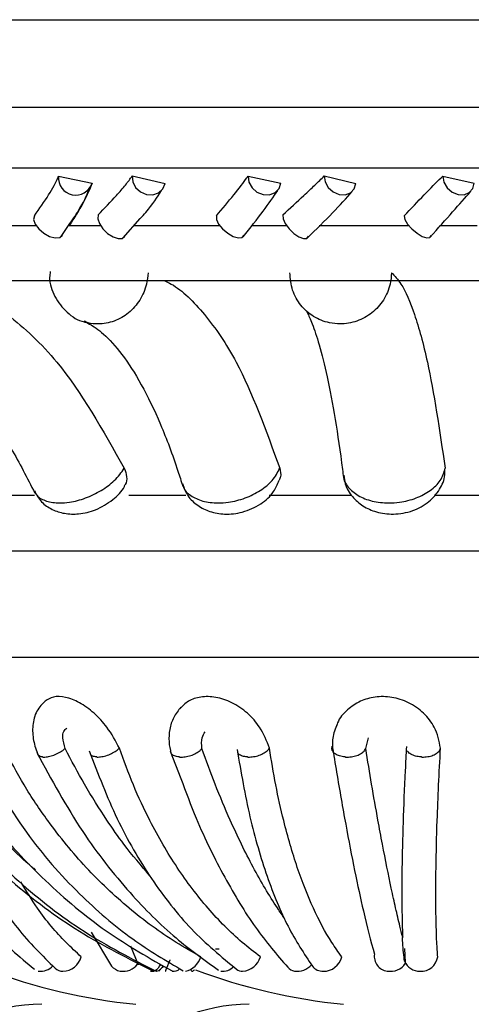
# Model space of a CAD drawing. Header units: millimetres. Extents: x 69 to 135, y 39 to 174.
# Tile 88 of 199: x 72.856 to 73.516, y 117.428 to 118.868. Entities that reach past the tile are written whole.
import ezdxf

# ---------------------------------------------------------------- set-up
doc = ezdxf.new("R2010")
doc.units = ezdxf.units.MM

msp = doc.modelspace()

# ---------------------------------------------------------------- linework, layer by layer
at = {"color": 7, "linetype": 'Continuous', "lineweight": 25}
for p, q in [((71.77203, 118.86784), (75.73189, 118.86784)), ((72.91332, 118.63894), (72.96213, 118.62869)), ((73.02078, 118.63939), (73.0688, 118.62811)), ((73.19019, 118.63894), (73.23805, 118.62869)), ((73.30133, 118.63939), (73.34774, 118.62811)), ((73.4744, 118.63894), (73.52037, 118.62869)), ((73.0077, 118.54875), (73.03267, 118.57704)), ((72.76448, 118.56671), (72.88028, 118.56671)), ((72.91724, 118.55065), (72.92792, 118.5668)), ((72.92881, 118.56671), (72.97456, 118.56671)), ((73.02401, 118.56671), (73.14854, 118.56671)), ((73.1957, 118.56671), (73.19436, 118.56504)), ((73.1957, 118.56671), (73.24644, 118.56671)), ((73.29411, 118.56671), (73.42495, 118.56671)), ((73.4698, 118.56671), (73.52456, 118.56671)), ((71.71732, 118.48655), (75.41645, 118.48655)), ((72.80038, 118.17274), (72.87795, 118.17274)), ((73.01597, 118.17274), (73.09939, 118.17274)), ((73.22099, 118.17274), (73.34014, 118.17274)), ((73.46228, 118.17274), (73.58861, 118.17274)), ((72.71484, 118.09115), (74.59464, 118.09115)), ((72.78588, 117.93553), (74.50896, 117.93553)), ((73.36196, 117.8021), (73.36591, 117.81783)), ((73.0764, 117.79821), (73.09177, 117.75847)), ((72.96061, 117.53356), (72.99066, 117.48404)), ((73.0182, 117.51372), (73.0295, 117.48554)), ((73.14262, 117.50899), (73.14793, 117.50899)), ((73.41873, 117.50948), (73.41963, 117.48914)), ((73.04776, 117.47628), (73.05197, 117.47654)), ((73.05472, 117.47708), (73.05691, 117.47772))]:
    msp.add_line(p, q, dxfattribs=at)
at = {"color": 1, "linetype": 'Continuous', "lineweight": 25}
for p, q in [((71.77203, 118.7399), (75.73189, 118.7399)), ((71.83441, 118.65112), (75.65664, 118.65112))]:
    msp.add_line(p, q, dxfattribs=at)
at = {"color": 7, "linetype": 'Continuous', "lineweight": 25, "flags": 128}
for points in [[(73.02078, 118.63939), (73.02154, 118.63069), (73.02577, 118.6225), (73.03285, 118.61604), (73.04173, 118.61227), (73.05106, 118.61176), (73.05946, 118.61458), (73.06569, 118.62032), (73.0688, 118.62811)], [(73.19019, 118.63894), (73.1913, 118.63027), (73.19583, 118.62217), (73.20311, 118.61585), (73.21204, 118.61227), (73.22129, 118.61196), (73.22947, 118.61497), (73.23535, 118.62084), (73.23805, 118.62869)], [(73.30133, 118.63939), (73.30265, 118.63069), (73.30725, 118.6225), (73.31442, 118.61604), (73.32311, 118.61227), (73.33202, 118.61176), (73.33981, 118.61458), (73.34532, 118.62032), (73.34774, 118.62811)], [(73.4744, 118.63894), (73.47607, 118.63027), (73.48094, 118.62217), (73.48828, 118.61585), (73.49698, 118.61227), (73.50574, 118.61196), (73.51325, 118.61497), (73.51838, 118.62084), (73.52037, 118.62869)], [(72.97124, 118.58237), (72.97047, 118.57685), (72.97281, 118.56977), (72.97787, 118.56221), (72.9849, 118.55534), (72.99278, 118.55024), (73.00032, 118.54768), (73.00634, 118.54806), (73.00991, 118.55132)], [(73.24088, 118.58237), (73.24125, 118.57685), (73.24445, 118.56977), (73.24998, 118.56221), (73.257, 118.55534), (73.26441, 118.55024), (73.27107, 118.54768), (73.27595, 118.54806), (73.2783, 118.55132)], [(72.87786, 118.58088), (72.87674, 118.57555), (72.87898, 118.56885), (72.88422, 118.56182), (72.89167, 118.55555), (72.90016, 118.551), (72.90838, 118.54888), (72.91507, 118.54951), (72.91919, 118.5528)], [(73.14383, 118.58088), (73.14386, 118.57555), (73.14703, 118.56885), (73.15284, 118.56182), (73.1604, 118.55555), (73.16853, 118.551), (73.17599, 118.54888), (73.18162, 118.54951), (73.18455, 118.5528)], [(73.41803, 118.58088), (73.41922, 118.57555), (73.42325, 118.56885), (73.42952, 118.56182), (73.43704, 118.55555), (73.44467, 118.551), (73.45121, 118.54888), (73.45567, 118.54951), (73.45735, 118.5528)], [(73.07579, 117.49324), (73.07557, 117.49273), (73.07374, 117.48828), (73.07216, 117.48432), (73.07092, 117.48101), (73.07005, 117.4785), (73.06961, 117.4769), (73.06962, 117.47629), (73.07006, 117.47668)], [(73.06235, 117.48675), (73.06084, 117.48432), (73.0585, 117.48101), (73.05634, 117.4785), (73.05446, 117.4769), (73.05292, 117.47629), (73.05181, 117.47668)], [(73.06398, 117.48132), (73.06519, 117.48222), (73.06721, 117.48398)]]:
    msp.add_lwpolyline(points, dxfattribs=at)
at = {"color": 7, "linetype": 'Continuous', "lineweight": 25}
for centre, radius, start, end in [((72.93828, 118.63648), 0.02509, 174.36765, 341.92513), ((72.91848, 117.50517), 0.02892, 272.40994, 344.41117), ((73.09215, 117.50569), 0.03009, 282.14739, 344.00433), ((73.17985, 117.50556), 0.02936, 274.39516, 343.87473), ((73.29999, 117.504), 0.02772, 269.80042, 346.22574), ((73.39627, 117.49833), 0.02185, 171.96148, 262.29563), ((73.39804, 117.50309), 0.02683, 259.91846, 325.85168), ((73.44127, 117.50084), 0.02456, 203.63827, 270.35031), ((73.4427, 117.50091), 0.02466, 267.0401, 351.82286), ((73.11311, 118.29138), 0.8677, 249.4587, 264.25877), ((72.88721, 117.50022), 0.02381, 261.41526, 317.9143), ((72.91972, 117.4934), 0.01712, 227.72575, 269.91672), ((73.00653, 117.49665), 0.02027, 218.44902, 260.23026), ((73.00738, 117.50365), 0.02731, 260.95227, 321.5574), ((73.05128, 117.49274), 0.01726, 287.58435, 330.92945), ((73.05355, 117.48206), 0.00855, 317.48476, 336.90789), ((73.08158, 117.48843), 0.01196, 259.14035, 314.9951), ((73.10857, 117.47851), 0.00226, 175.13811, 262.00957), ((73.1059, 117.48401), 0.00809, 286.94973, 319.28401), ((73.41618, 118.29138), 0.8677, 249.57182, 264.25877), ((73.15333, 117.49781), 0.02137, 261.47797, 316.61489), ((73.18216, 117.49098), 0.01471, 233.21925, 269.76153), ((73.26139, 117.49467), 0.01831, 222.94906, 259.44306), ((73.26199, 117.5032), 0.02681, 261.51236, 319.97139), ((73.29981, 117.49688), 0.0206, 220.11921, 270.23893), ((72.88881, 117.17804), 0.25, 90, 180), ((73.19189, 117.17804), 0.25, 90, 180)]:
    msp.add_arc(centre, radius, start, end, dxfattribs=at)
for points, knots in [([(72.87786, 118.58088), (72.88524, 118.59151), (72.90003, 118.6128), (72.91009, 118.63078), (72.91301, 118.63816), (72.91332, 118.63894)], [0, 0, 0, 0, 0.4710923, 0.9438799, 1, 1, 1, 1]), ([(72.96213, 118.62869), (72.95835, 118.61933), (72.951, 118.60116), (72.93606, 118.57796), (72.92881, 118.56671)], [0, 0, 0, 0, 0.5150469, 1, 1, 1, 1]), ([(72.97124, 118.58237), (72.98042, 118.59207), (72.99522, 118.60772), (73.01177, 118.62672), (73.01775, 118.63513), (73.02078, 118.63939)], [0, 0, 0, 0, 0.4459241, 0.7192307, 1, 1, 1, 1]), ([(73.14383, 118.58088), (73.15263, 118.59151), (73.17026, 118.6128), (73.18437, 118.63078), (73.18963, 118.63816), (73.19019, 118.63894)], [0, 0, 0, 0, 0.4711061, 0.9438835, 1, 1, 1, 1]), ([(73.24088, 118.58237), (73.25137, 118.59207), (73.2683, 118.60772), (73.2886, 118.62672), (73.29705, 118.63513), (73.30133, 118.63939)], [0, 0, 0, 0, 0.4459298, 0.7192449, 1, 1, 1, 1]), ([(73.41803, 118.58088), (73.42808, 118.59151), (73.4482, 118.6128), (73.4661, 118.63078), (73.4736, 118.63816), (73.4744, 118.63894)], [0, 0, 0, 0, 0.471102, 0.9438883, 1, 1, 1, 1]), ([(72.92792, 118.5668), (72.93306, 118.57432), (72.94719, 118.59498), (72.95389, 118.61029), (72.95816, 118.62004)], [0, 0, 0, 0, 0.3637053, 1, 1, 1, 1]), ([(73.03267, 118.57704), (73.03541, 118.58009), (73.04955, 118.59588), (73.05739, 118.60807), (73.06371, 118.6179)], [0, 0, 0, 0, 0.1937884, 1, 1, 1, 1]), ([(73.18281, 118.55023), (73.1932, 118.56329), (73.21398, 118.58941), (73.22695, 118.60867), (73.23343, 118.6183)], [0, 0, 0, 0, 0.4999748, 1, 1, 1, 1]), ([(73.27654, 118.54841), (73.28957, 118.56121), (73.31566, 118.58682), (73.33341, 118.60661), (73.3423, 118.61652)], [0, 0, 0, 0, 0.4994099, 1, 1, 1, 1]), ([(73.45614, 118.54987), (73.46759, 118.56279), (73.49043, 118.58857), (73.50719, 118.60749), (73.51556, 118.61692)], [0, 0, 0, 0, 0.5011329, 1, 1, 1, 1]), ([(72.90104, 118.4994), (72.90064, 118.4966), (72.89887, 118.48421), (72.9067, 118.46193), (72.92442, 118.43957), (72.94172, 118.42709), (72.95168, 118.426), (72.95214, 118.42595)], [0, 0, 0, 0, 0.0873354, 0.3862563, 0.6880211, 0.9854864, 1, 1, 1, 1]), ([(73.39967, 118.49779), (73.39924, 118.49219), (73.39816, 118.47821), (73.38892, 118.45717), (73.37187, 118.43814), (73.34948, 118.42578), (73.3275, 118.42205), (73.30572, 118.42436), (73.28509, 118.43263), (73.26626, 118.44944), (73.25335, 118.47196), (73.25188, 118.48908), (73.25113, 118.49779)], [0, 0, 0, 0, 0.0717673, 0.1789303, 0.2859702, 0.3929786, 0.5000233, 0.5670012, 0.6742189, 0.7815572, 0.8889407, 1, 1, 1, 1]), ([(73.39967, 118.49779), (73.40429, 118.49303), (73.41574, 118.48124), (73.43356, 118.43949), (73.45632, 118.35831), (73.46976, 118.26751), (73.47799, 118.21186)], [0, 0, 0, 0, 0.1560004, 0.3867235, 0.6241382, 1, 1, 1, 1]), ([(72.7466, 118.48655), (72.75225, 118.48488), (72.78385, 118.47556), (72.83997, 118.4389), (72.92675, 118.35853), (72.9779, 118.26759), (73.00925, 118.21186)], [0, 0, 0, 0, 0.05618781, 0.31422816, 0.57974997, 1, 1, 1, 1]), ([(73.06689, 118.48655), (73.07054, 118.48488), (73.09093, 118.47557), (73.12714, 118.4389), (73.18315, 118.35854), (73.21617, 118.26759), (73.2364, 118.21186)], [0, 0, 0, 0, 0.0561383, 0.31418, 0.5797053, 1, 1, 1, 1]), ([(73.27444, 118.44286), (73.27498, 118.44211), (73.2762, 118.44044), (73.2842, 118.4235), (73.29419, 118.39307), (73.30579, 118.34652), (73.31739, 118.28529), (73.32516, 118.23266), (73.32901, 118.20236), (73.3295, 118.19847)], [0, 0, 0, 0, 0.1105817, 0.2497275, 0.4114943, 0.5910422, 0.7819419, 0.972035, 1, 1, 1, 1]), ([(72.63042, 118.42453), (72.63826, 118.42263), (72.66124, 118.41705), (72.70159, 118.39787), (72.7509, 118.36084), (72.79942, 118.30805), (72.84254, 118.2463), (72.86728, 118.1978), (72.87866, 118.1755)], [0, 0, 0, 0, 0.09471015, 0.27731658, 0.4716034, 0.6585596, 0.84294097, 1, 1, 1, 1]), ([(72.94962, 118.42648), (72.95241, 118.42545), (72.96004, 118.42263), (72.97875, 118.40988), (73.00544, 118.38078), (73.03428, 118.33614), (73.06221, 118.27844), (73.08213, 118.22565), (73.09239, 118.19308), (73.0947, 118.18572)], [0, 0, 0, 0, 0.0947627, 0.2591019, 0.4339138, 0.60598, 0.7799088, 0.9503035, 1, 1, 1, 1]), ([(73.00925, 118.21186), (73.0107, 118.20772), (73.01359, 118.19945), (73.01271, 118.19026), (73.00965, 118.18668), (73.00905, 118.18598)], [0, 0, 0, 0, 0.4456966, 0.8914077, 1, 1, 1, 1]), ([(73.09461, 118.18906), (73.09483, 118.18749), (73.09579, 118.18072), (73.10568, 118.17142), (73.12308, 118.1631), (73.14304, 118.16065), (73.16432, 118.16218), (73.18615, 118.16767), (73.20855, 118.17881), (73.2273, 118.19403), (73.23327, 118.20574), (73.2364, 118.21186)], [0, 0, 0, 0, 0.0375843, 0.1620417, 0.2864552, 0.4109155, 0.4887977, 0.6134575, 0.7382562, 0.8631119, 1, 1, 1, 1]), ([(73.2364, 118.21186), (73.2374, 118.20761), (73.23886, 118.20142), (73.2363, 118.196), (73.23549, 118.1943)], [0, 0, 0, 0, 0.68669135, 1, 1, 1, 1]), ([(73.33008, 118.20177), (73.3305, 118.19744), (73.33162, 118.18597), (73.34172, 118.16997), (73.35753, 118.15586), (73.37817, 118.14677), (73.40349, 118.14358), (73.43077, 118.14845), (73.45452, 118.16139), (73.47037, 118.17999), (73.47814, 118.19713), (73.47761, 118.2072), (73.47747, 118.20978)], [0, 0, 0, 0, 0.0616362, 0.1632119, 0.2604978, 0.3633417, 0.4808631, 0.6148556, 0.7432775, 0.8566286, 0.9631857, 1, 1, 1, 1]), ([(73.09443, 118.18897), (73.09662, 118.18302), (73.10116, 118.17068), (73.11599, 118.15691), (73.13449, 118.1476), (73.1569, 118.1438), (73.18309, 118.14681), (73.20842, 118.15822), (73.22736, 118.17485), (73.23317, 118.18856), (73.23558, 118.19426)], [0, 0, 0, 0, 0.1043772, 0.216867, 0.32791, 0.4490894, 0.5913007, 0.7524915, 0.8970231, 1, 1, 1, 1]), ([(72.87755, 118.17881), (72.8808, 118.17319), (72.88731, 118.16193), (72.90361, 118.15101), (72.92227, 118.14498), (72.94389, 118.14441), (72.9689, 118.15047), (72.99203, 118.16469), (73.00623, 118.17756), (73.00943, 118.18567), (73.00947, 118.18579)], [0, 0, 0, 0, 0.1216039, 0.2435581, 0.3625735, 0.4937227, 0.6526734, 0.8332798, 0.9976334, 1, 1, 1, 1]), ([(73.00207, 117.8027), (72.99655, 117.81308), (72.98695, 117.83117), (72.96556, 117.85441), (72.94423, 117.8698), (72.92331, 117.87799), (72.90555, 117.87874), (72.8975, 117.87381), (72.89371, 117.87148)], [0, 0, 0, 0, 0.2251007, 0.3920269, 0.5596813, 0.7139006, 0.8650919, 1, 1, 1, 1]), ([(73.22132, 117.8027), (73.21733, 117.81308), (73.21039, 117.83116), (73.18984, 117.85441), (73.16722, 117.86977), (73.14299, 117.8781), (73.12082, 117.87838), (73.10231, 117.87236), (73.09431, 117.8642), (73.09045, 117.86025)], [0, 0, 0, 0, 0.19681007, 0.34276105, 0.4893465, 0.62418733, 0.75637735, 0.88230471, 1, 1, 1, 1]), ([(73.47127, 117.8027), (73.46916, 117.81308), (73.46549, 117.83116), (73.44763, 117.85441), (73.42569, 117.86978), (73.40044, 117.87808), (73.37569, 117.87845), (73.35299, 117.87186), (73.33426, 117.85868), (73.3225, 117.84583), (73.32012, 117.83699), (73.31976, 117.83565)], [0, 0, 0, 0, 0.1644937, 0.2864786, 0.4089971, 0.5216953, 0.6321785, 0.737431, 0.8504581, 0.9773889, 1, 1, 1, 1]), ([(72.89491, 117.87266), (72.88987, 117.8677), (72.88002, 117.85803), (72.87473, 117.83649), (72.87555, 117.8141), (72.8807, 117.79941), (72.88321, 117.79226)], [0, 0, 0, 0, 0.2696167, 0.5265183, 0.7696083, 1, 1, 1, 1]), ([(73.09204, 117.86264), (73.08815, 117.85774), (73.08054, 117.84814), (73.07509, 117.83043), (73.07372, 117.8124), (73.0762, 117.80041), (73.07741, 117.79456)], [0, 0, 0, 0, 0.2641365, 0.5172747, 0.7643175, 1, 1, 1, 1]), ([(73.32008, 117.83792), (73.31746, 117.83109), (73.31235, 117.81773), (73.31341, 117.80352), (73.31393, 117.79656)], [0, 0, 0, 0, 0.5106133, 1, 1, 1, 1]), ([(72.92284, 117.8021), (72.9213, 117.80751), (72.9187, 117.81667), (72.91997, 117.82728), (72.9236, 117.83058), (72.9252, 117.83203)], [0, 0, 0, 0, 0.4467277, 0.7569388, 1, 1, 1, 1]), ([(73.12266, 117.8021), (73.12215, 117.80763), (73.1213, 117.81677), (73.12554, 117.82384), (73.12721, 117.82664)], [0, 0, 0, 0, 0.60484928, 1, 1, 1, 1]), ([(73.33204, 117.78969), (73.33183, 117.7897), (73.3289, 117.78992), (73.32347, 117.79097), (73.31721, 117.79391), (73.31327, 117.79796), (73.31211, 117.80207), (73.31288, 117.80463), (73.31317, 117.80561)], [0, 0, 0, 0, 0.0159139, 0.2295007, 0.4430936, 0.6564752, 0.8693887, 1, 1, 1, 1]), ([(73.31317, 117.80561), (73.31526, 117.79277), (73.32177, 117.75262), (73.33274, 117.69005), (73.34583, 117.62215), (73.36007, 117.55577), (73.36933, 117.5212), (73.37463, 117.50139)], [0, 0, 0, 0, 0.0976889, 0.3055524, 0.5134133, 0.7212711, 1, 1, 1, 1]), ([(73.4215, 117.805), (73.42087, 117.79322), (73.41879, 117.75437), (73.41628, 117.69309), (73.41465, 117.62524), (73.41461, 117.57223), (73.41537, 117.54111), (73.4159, 117.52824), (73.41599, 117.52619)], [0, 0, 0, 0, 0.1020347, 0.3364079, 0.5707828, 0.8051534, 0.9689808, 1, 1, 1, 1]), ([(72.64521, 117.79711), (72.66134, 117.76345), (72.69358, 117.69621), (72.75035, 117.60984), (72.81169, 117.53487), (72.8558, 117.49788), (72.87791, 117.47934)], [0, 0, 0, 0, 0.2491667, 0.4978395, 0.7483151, 1, 1, 1, 1]), ([(72.68012, 117.79356), (72.70454, 117.75984), (72.7533, 117.69251), (72.84301, 117.60624), (72.9421, 117.53154), (73.01544, 117.49481), (73.05218, 117.47641)], [0, 0, 0, 0, 0.2496201, 0.4984624, 0.748771, 1, 1, 1, 1]), ([(72.69885, 117.79411), (72.72176, 117.76027), (72.76756, 117.69263), (72.85329, 117.60621), (72.94865, 117.53152), (73.01997, 117.49483), (73.05566, 117.47646)], [0, 0, 0, 0, 0.2505476, 0.5007781, 0.7501753, 1, 1, 1, 1]), ([(72.87976, 117.62463), (72.87824, 117.62583), (72.85174, 117.64681), (72.81368, 117.68886), (72.76523, 117.7475), (72.74103, 117.78453), (72.72915, 117.8027)], [0, 0, 0, 0, 0.024955, 0.4364199, 0.723348, 1, 1, 1, 1]), ([(72.74553, 117.79424), (72.76781, 117.76053), (72.81232, 117.6932), (72.89302, 117.60687), (72.98153, 117.53207), (73.04644, 117.49527), (73.07896, 117.47683)], [0, 0, 0, 0, 0.249471, 0.4982641, 0.748628, 1, 1, 1, 1]), ([(72.79505, 117.79641), (72.81758, 117.75627), (72.86028, 117.68022), (72.93916, 117.59099), (73.01671, 117.52367), (73.07028, 117.49185), (73.09521, 117.47704)], [0, 0, 0, 0, 0.2970851, 0.5629349, 0.796595, 1, 1, 1, 1]), ([(73.12107, 117.4974), (73.10894, 117.5043), (73.07253, 117.52502), (73.0154, 117.56716), (72.95245, 117.62674), (72.90204, 117.68843), (72.86244, 117.74759), (72.8427, 117.78456), (72.833, 117.8027)], [0, 0, 0, 0, 0.1025621, 0.3079374, 0.5133168, 0.7186937, 0.8619112, 1, 1, 1, 1]), ([(72.88124, 117.7964), (72.90288, 117.75667), (72.9439, 117.68139), (73.01406, 117.59249), (73.08107, 117.52505), (73.12602, 117.49293), (73.14695, 117.47798)], [0, 0, 0, 0, 0.2955676, 0.5601775, 0.7952337, 1, 1, 1, 1]), ([(72.88979, 117.78969), (72.88965, 117.7897), (72.88762, 117.78992), (72.88434, 117.79086), (72.88322, 117.79289), (72.88269, 117.79385)], [0, 0, 0, 0, 0.0373915, 0.539672, 1, 1, 1, 1]), ([(72.88979, 117.78969), (72.88993, 117.78967), (72.89201, 117.78948), (72.89672, 117.78973), (72.90452, 117.79164), (72.91241, 117.79491), (72.9187, 117.79862), (72.9217, 117.80115), (72.92284, 117.8021)], [0, 0, 0, 0, 0.0159034, 0.2295901, 0.4432994, 0.6568366, 0.8699048, 1, 1, 1, 1]), ([(73.04669, 117.61613), (73.03384, 117.63105), (73.01199, 117.65641), (72.98047, 117.70186), (72.95132, 117.74803), (72.93213, 117.78446), (72.92284, 117.8021)], [0, 0, 0, 0, 0.2792442, 0.4747594, 0.7455548, 1, 1, 1, 1]), ([(72.95813, 117.79881), (72.97102, 117.76488), (72.99679, 117.69704), (73.0478, 117.61015), (73.10604, 117.53488), (73.15089, 117.49778), (73.17335, 117.47921)], [0, 0, 0, 0, 0.2501461, 0.5002444, 0.7497876, 1, 1, 1, 1]), ([(72.96893, 117.78969), (72.96877, 117.7897), (72.96649, 117.78986), (72.96287, 117.79085), (72.96004, 117.79258), (72.95989, 117.79404), (72.95987, 117.79419)], [0, 0, 0, 0, 0.0338469, 0.4901712, 0.9465397, 1, 1, 1, 1]), ([(72.96893, 117.78969), (72.96909, 117.78968), (72.9714, 117.78955), (72.97648, 117.78992), (72.98453, 117.792), (72.99236, 117.79541), (72.99835, 117.79921), (73.00104, 117.80174), (73.00207, 117.8027)], [0, 0, 0, 0, 0.01583879, 0.2294414, 0.44303454, 0.6564309, 0.86935449, 1, 1, 1, 1]), ([(73.20805, 117.4974), (73.19915, 117.5043), (73.17241, 117.52502), (73.13083, 117.56716), (73.08554, 117.62674), (73.04982, 117.68843), (73.02218, 117.74759), (73.00869, 117.78456), (73.00207, 117.8027)], [0, 0, 0, 0, 0.1025601, 0.3079392, 0.5133157, 0.7186931, 0.8619104, 1, 1, 1, 1]), ([(73.08971, 117.78969), (73.08953, 117.7897), (73.08693, 117.78992), (73.08248, 117.791), (73.0784, 117.79333), (73.07766, 117.7954), (73.07741, 117.79609)], [0, 0, 0, 0, 0.0288975, 0.4173026, 0.8057182, 1, 1, 1, 1]), ([(73.08971, 117.78969), (73.0899, 117.78967), (73.09252, 117.78948), (73.0981, 117.78973), (73.10645, 117.79164), (73.11413, 117.79491), (73.11963, 117.79862), (73.12183, 117.80115), (73.12266, 117.8021)], [0, 0, 0, 0, 0.0159125, 0.2296157, 0.4433153, 0.6568302, 0.869883, 1, 1, 1, 1]), ([(73.24383, 117.55324), (73.2402, 117.55838), (73.23045, 117.57216), (73.20897, 117.607), (73.18581, 117.6499), (73.16169, 117.70177), (73.1422, 117.74805), (73.12904, 117.78446), (73.12266, 117.8021)], [0, 0, 0, 0, 0.08151355, 0.21882355, 0.49380521, 0.6311182, 0.82129933, 1, 1, 1, 1]), ([(73.174, 117.80083), (73.17986, 117.76716), (73.19157, 117.69983), (73.21708, 117.61362), (73.24741, 117.53891), (73.27183, 117.50206), (73.28406, 117.48361)], [0, 0, 0, 0, 0.2502813, 0.5003836, 0.7498683, 1, 1, 1, 1]), ([(73.18943, 117.78969), (73.18924, 117.7897), (73.18648, 117.78986), (73.1816, 117.79081), (73.17675, 117.79309), (73.17552, 117.79522), (73.17507, 117.79602)], [0, 0, 0, 0, 0.027814, 0.4027041, 0.7776098, 1, 1, 1, 1]), ([(73.18943, 117.78969), (73.18963, 117.78968), (73.1924, 117.78955), (73.19817, 117.78992), (73.20649, 117.792), (73.21384, 117.79541), (73.21884, 117.79921), (73.22063, 117.80174), (73.22132, 117.8027)], [0, 0, 0, 0, 0.015847, 0.2294423, 0.4430523, 0.6564217, 0.8693517, 1, 1, 1, 1]), ([(73.32692, 117.4974), (73.32203, 117.5043), (73.30733, 117.52502), (73.28501, 117.56716), (73.2614, 117.62674), (73.24354, 117.68843), (73.23031, 117.74759), (73.22428, 117.78456), (73.22132, 117.8027)], [0, 0, 0, 0, 0.10255847, 0.30793775, 0.51331527, 0.71869444, 0.8619119, 1, 1, 1, 1]), ([(73.33204, 117.78969), (73.33224, 117.78967), (73.33518, 117.78948), (73.34113, 117.78973), (73.34929, 117.79164), (73.35608, 117.79491), (73.3603, 117.79862), (73.3615, 117.80115), (73.36196, 117.8021)], [0, 0, 0, 0, 0.0159105, 0.2295933, 0.4432727, 0.6568075, 0.8698978, 1, 1, 1, 1]), ([(73.41599, 117.52619), (73.41463, 117.53156), (73.41124, 117.5449), (73.40571, 117.5685), (73.39726, 117.60684), (73.38859, 117.64993), (73.37896, 117.70176), (73.3708, 117.74805), (73.36484, 117.78446), (73.36196, 117.8021)], [0, 0, 0, 0, 0.0806254, 0.2001924, 0.3197612, 0.5592118, 0.6787823, 0.8443901, 1, 1, 1, 1]), ([(73.44348, 117.78969), (73.44327, 117.7897), (73.44028, 117.78986), (73.43457, 117.79077), (73.42788, 117.79357), (73.42379, 117.79647), (73.42302, 117.79845), (73.42284, 117.79889)], [0, 0, 0, 0, 0.02205995, 0.3194716, 0.61695217, 0.91420678, 1, 1, 1, 1]), ([(73.44348, 117.78969), (73.44369, 117.78968), (73.44668, 117.78955), (73.45262, 117.78992), (73.46047, 117.792), (73.4667, 117.79541), (73.47025, 117.79921), (73.47099, 117.80174), (73.47127, 117.8027)], [0, 0, 0, 0, 0.01584161, 0.22943424, 0.4430354, 0.65642788, 0.86934293, 1, 1, 1, 1]), ([(73.46711, 117.4974), (73.46666, 117.5043), (73.46533, 117.52502), (73.46423, 117.56716), (73.4644, 117.62674), (73.46599, 117.68843), (73.46835, 117.74759), (73.47031, 117.78456), (73.47127, 117.8027)], [0, 0, 0, 0, 0.1025588, 0.3079381, 0.5133159, 0.7186946, 0.8619115, 1, 1, 1, 1]), ([(73.09177, 117.75847), (73.09915, 117.73868), (73.11893, 117.68568), (73.15568, 117.61214), (73.20048, 117.53738), (73.23213, 117.50063), (73.24799, 117.48221)], [0, 0, 0, 0, 0.1649164, 0.4415798, 0.7201543, 1, 1, 1, 1]), ([(72.76451, 117.69864), (72.77742, 117.66936), (72.80349, 117.61021), (72.85198, 117.5365), (72.88945, 117.49933), (72.90821, 117.48073)], [0, 0, 0, 0, 0.3286285, 0.6638589, 1, 1, 1, 1]), ([(72.94634, 117.4974), (72.93887, 117.50433), (72.91646, 117.52512), (72.88622, 117.5605), (72.86608, 117.59407), (72.85815, 117.60727)], [0, 0, 0, 0, 0.2325484, 0.6982259, 1, 1, 1, 1]), ([(73.41878, 117.49099), (73.4177, 117.49915), (73.4165, 117.50832), (73.41587, 117.52172), (73.41587, 117.52425), (73.4159, 117.52528), (73.41596, 117.52596), (73.41598, 117.52616), (73.41599, 117.52619)], [0, 0, 0, 0, 0.8384566, 0.943281, 0.9664649, 0.989889, 0.9981322, 1, 1, 1, 1])]:
    msp.add_open_spline(points, degree=3, knots=knots, dxfattribs=at)
at = {"color": 1, "linetype": 'Continuous', "lineweight": 25}
for points, knots in [([(73.04389, 118.49779), (73.04337, 118.49219), (73.04207, 118.47821), (73.03289, 118.45717), (73.01634, 118.43817), (72.9948, 118.42567), (72.97404, 118.4224), (72.95888, 118.42311), (72.95256, 118.42611), (72.9507, 118.42699)], [0, 0, 0, 0, 0.1206348, 0.3007688, 0.4806901, 0.660565, 0.8404884, 0.9530791, 1, 1, 1, 1]), ([(72.87806, 118.17914), (72.87912, 118.17665), (72.88204, 118.16983), (72.895, 118.16323), (72.91203, 118.16063), (72.93169, 118.16219), (72.95274, 118.16767), (72.97578, 118.17881), (72.99653, 118.19403), (73.00488, 118.20573), (73.00925, 118.21186)], [0, 0, 0, 0, 0.0783637, 0.2152102, 0.3520916, 0.4377522, 0.5748641, 0.7121214, 0.8494466, 1, 1, 1, 1]), ([(73.3294, 118.20147), (73.32938, 118.2009), (73.32922, 118.19482), (73.33556, 118.18396), (73.34998, 118.17131), (73.371, 118.16313), (73.39251, 118.16065), (73.41458, 118.16218), (73.43619, 118.16767), (73.45699, 118.17881), (73.4729, 118.19403), (73.47624, 118.20573), (73.47799, 118.21186)], [0, 0, 0, 0, 0.0116891, 0.1249759, 0.2381291, 0.3512479, 0.4644079, 0.5352163, 0.6485571, 0.762021, 0.8755451, 1, 1, 1, 1])]:
    msp.add_open_spline(points, degree=3, knots=knots, dxfattribs=at)

doc.saveas('drawing.dxf')
